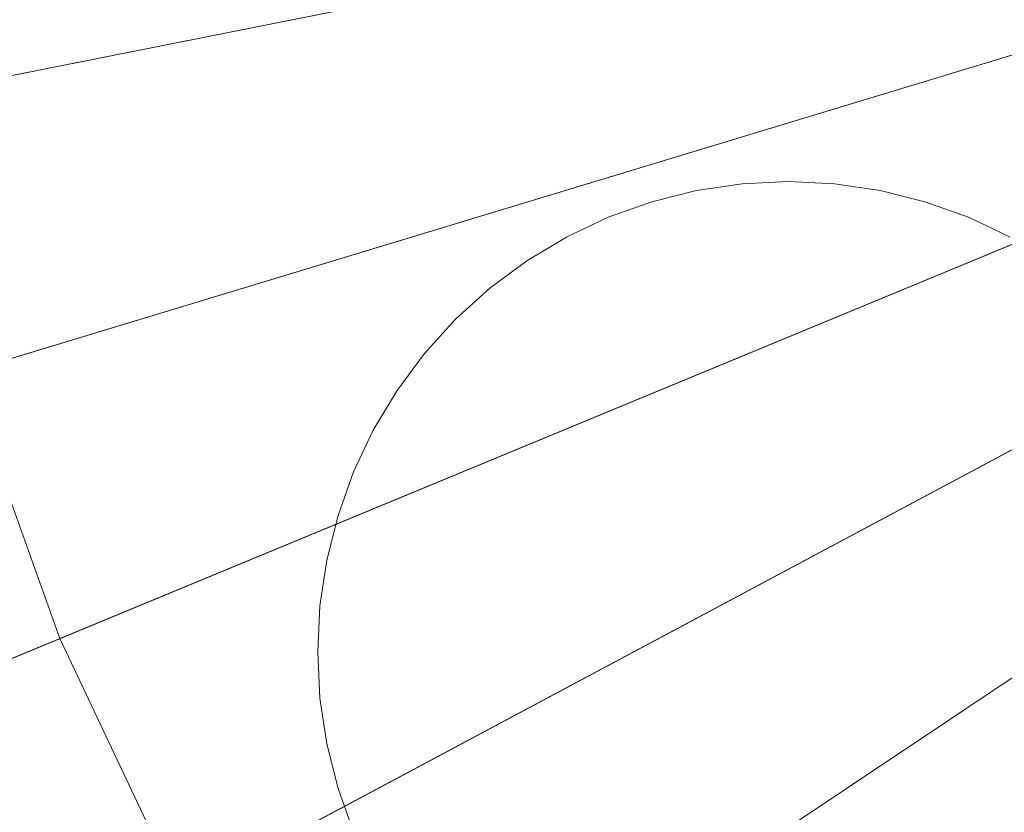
# Model space of a CAD drawing. Header units: millimetres. Extents: x 2270 to 2550, y -29847 to -29567.
# Tile 83 of 256: x 2294 to 2336, y -29762 to -29728. Entities that reach past the tile are written whole.
import ezdxf

# ---------------------------------------------------------------- set-up
doc = ezdxf.new("R2010")
doc.units = ezdxf.units.MM
doc.header["$LTSCALE"] = 25.4
doc.layers.add('Lighting-LED', color=7, linetype='Continuous', lineweight=5, true_color=0x000000)

msp = doc.modelspace()

# ---------------------------------------------------------------- linework, layer by layer
at = {"layer": 'Lighting-LED', "color": 18, "linetype": 'Continuous', "lineweight": 5, "true_color": 0x000000}
for points in [[(2410, -29707.5, -295.5), (2273.689, -29734.614, -295.5), (2271.689, -29721.122, -295.5)], [(2410, -29707.5, -295.5), (2277.002, -29747.845, -295.5), (2273.689, -29734.614, -295.5)], [(2410, -29707.5, -295.5), (2281.599, -29760.685, -295.5), (2277.002, -29747.845, -295.5)], [(2410, -29707.5, -295.5), (2287.428, -29773.016, -295.5), (2281.599, -29760.685, -295.5)], [(2286.679, -29719.646, -170.5), (2288.463, -29731.675, -170.5), (2410, -29707.5, -170.5)], [(2410, -29707.5, -295.5), (2294.442, -29784.714, -295.5), (2287.428, -29773.016, -295.5)], [(2288.463, -29731.675, -170.5), (2291.416, -29743.472, -170.5), (2410, -29707.5, -170.5)], [(2291.416, -29743.472, -170.5), (2295.516, -29754.921, -170.5), (2410, -29707.5, -170.5)], [(2410, -29707.5, -295.5), (2302.567, -29795.668, -295.5), (2294.442, -29784.714, -295.5)], [(2295.516, -29754.921, -170.5), (2300.713, -29765.915, -170.5), (2410, -29707.5, -170.5)], [(2300.713, -29765.915, -170.5), (2306.966, -29776.345, -170.5), (2410, -29707.5, -170.5)], [(2410, -29707.5, -295.5), (2311.723, -29805.777, -295.5), (2302.567, -29795.668, -295.5)], [(2306.966, -29776.345, -170.5), (2314.211, -29786.112, -170.5), (2410, -29707.5, -170.5)], [(2410, -29707.5, -295.5), (2321.832, -29814.933, -295.5), (2311.723, -29805.777, -295.5)], [(2314.211, -29786.112, -170.5), (2322.374, -29795.126, -170.5), (2410, -29707.5, -170.5)], [(2410, -29707.5, -295.5), (2332.786, -29823.058, -295.5), (2321.832, -29814.933, -295.5)], [(2322.374, -29795.126, -170.5), (2331.388, -29803.289, -170.5), (2410, -29707.5, -170.5)], [(2331.388, -29803.289, -170.5), (2341.155, -29810.534, -170.5), (2410, -29707.5, -170.5)], [(2410, -29707.5, -295.5), (2344.484, -29830.072, -295.5), (2332.786, -29823.058, -295.5)], [(2324.877, -29735.348, -293.913), (2324.877, -29735.348, -297.088), (2322.911, -29735.639, -297.088), (2322.911, -29735.639, -293.913)], [(2326.862, -29735.25, -293.913), (2326.862, -29735.25, -297.088), (2324.877, -29735.348, -297.088), (2324.877, -29735.348, -293.913)], [(2328.846, -29735.348, -293.913), (2328.846, -29735.348, -297.088), (2326.862, -29735.25, -297.088), (2326.862, -29735.25, -293.913)], [(2330.812, -29735.639, -293.913), (2330.812, -29735.639, -297.088), (2328.846, -29735.348, -297.088), (2328.846, -29735.348, -293.913)], [(2322.911, -29735.639, -293.913), (2322.911, -29735.639, -297.088), (2320.983, -29736.122, -297.088), (2320.983, -29736.122, -293.913)], [(2332.74, -29736.122, -293.913), (2332.74, -29736.122, -297.088), (2330.812, -29735.639, -297.088), (2330.812, -29735.639, -293.913)], [(2320.983, -29736.122, -293.913), (2320.983, -29736.122, -297.088), (2319.112, -29736.791, -297.088), (2319.112, -29736.791, -293.913)], [(2334.611, -29736.791, -293.913), (2334.611, -29736.791, -297.088), (2332.74, -29736.122, -297.088), (2332.74, -29736.122, -293.913)], [(2319.112, -29736.791, -293.913), (2319.112, -29736.791, -297.088), (2317.316, -29737.641, -297.088), (2317.316, -29737.641, -293.913)], [(2336.407, -29737.641, -293.913), (2336.407, -29737.641, -297.088), (2334.611, -29736.791, -297.088), (2334.611, -29736.791, -293.913)], [(2317.316, -29737.641, -293.913), (2317.316, -29737.641, -297.088), (2315.611, -29738.663, -297.088), (2315.611, -29738.663, -293.913)], [(2315.611, -29738.663, -293.913), (2315.611, -29738.663, -297.088), (2314.015, -29739.847, -297.088), (2314.015, -29739.847, -293.913)], [(2314.015, -29739.847, -293.913), (2314.015, -29739.847, -297.088), (2312.543, -29741.181, -297.088), (2312.543, -29741.181, -293.913)], [(2312.543, -29741.181, -293.913), (2312.543, -29741.181, -297.088), (2311.208, -29742.654, -297.088), (2311.208, -29742.654, -293.913)], [(2311.208, -29742.654, -293.913), (2311.208, -29742.654, -297.088), (2310.024, -29744.25, -297.088), (2310.024, -29744.25, -293.913)], [(2282.371, -29746.216, -176.433), (2286.783, -29758.538, -176.433), (2295.516, -29754.921, -170.5), (2291.416, -29743.472, -170.5)], [(2310.024, -29744.25, -293.913), (2310.024, -29744.25, -297.088), (2309.003, -29745.954, -297.088), (2309.003, -29745.954, -293.913)], [(2309.003, -29745.954, -293.913), (2309.003, -29745.954, -297.088), (2308.153, -29747.751, -297.088), (2308.153, -29747.751, -293.913)], [(2308.153, -29747.751, -293.913), (2308.153, -29747.751, -297.088), (2307.484, -29749.622, -297.088), (2307.484, -29749.622, -293.913)], [(2307.484, -29749.622, -293.913), (2307.484, -29749.622, -297.088), (2307.001, -29751.549, -297.088), (2307.001, -29751.549, -293.913)], [(2307.001, -29751.549, -293.913), (2307.001, -29751.549, -297.088), (2306.709, -29753.515, -297.088), (2306.709, -29753.515, -293.913)], [(2306.709, -29753.515, -293.913), (2306.709, -29753.515, -297.088), (2306.612, -29755.5, -297.088), (2306.612, -29755.5, -293.913)], [(2286.783, -29758.538, -176.433), (2292.376, -29770.371, -176.433), (2300.713, -29765.915, -170.5), (2295.516, -29754.921, -170.5)], [(2306.612, -29755.5, -293.913), (2306.612, -29755.5, -297.088), (2306.709, -29757.485, -297.088), (2306.709, -29757.485, -293.913)], [(2306.709, -29757.485, -293.913), (2306.709, -29757.485, -297.088), (2307.001, -29759.451, -297.088), (2307.001, -29759.451, -293.913)], [(2307.001, -29759.451, -293.913), (2307.001, -29759.451, -297.088), (2307.484, -29761.378, -297.088), (2307.484, -29761.378, -293.913)], [(2307.484, -29761.378, -293.913), (2307.484, -29761.378, -297.088), (2308.153, -29763.249, -297.088), (2308.153, -29763.249, -293.913)]]:
    msp.add_3dface(points, dxfattribs=at)
for points, invisible_edges in [([(2319.112, -29736.791, -297.088), (2322.911, -29735.639, -297.088), (2324.877, -29735.348, -297.088), (2319.112, -29736.791, -297.088)], 13), ([(2319.112, -29736.791, -297.088), (2324.877, -29735.348, -297.088), (2328.846, -29735.348, -297.088), (2319.112, -29736.791, -297.088)], 15), ([(2319.112, -29736.791, -297.088), (2328.846, -29735.348, -297.088), (2339.708, -29739.847, -297.088), (2319.112, -29736.791, -297.088)], 15), ([(2319.112, -29736.791, -293.913), (2322.911, -29735.639, -293.913), (2324.877, -29735.348, -293.913), (2319.112, -29736.791, -293.913)], 13), ([(2319.112, -29736.791, -293.913), (2324.877, -29735.348, -293.913), (2328.846, -29735.348, -293.913), (2319.112, -29736.791, -293.913)], 15), ([(2319.112, -29736.791, -293.913), (2328.846, -29735.348, -293.913), (2339.708, -29739.847, -293.913), (2319.112, -29736.791, -293.913)], 15), ([(2324.877, -29735.348, -297.088), (2326.862, -29735.25, -297.088), (2328.846, -29735.348, -297.088), (2324.877, -29735.348, -297.088)], 12), ([(2324.877, -29735.348, -293.913), (2326.862, -29735.25, -293.913), (2328.846, -29735.348, -293.913), (2324.877, -29735.348, -293.913)], 12), ([(2328.846, -29735.348, -297.088), (2330.812, -29735.639, -297.088), (2334.611, -29736.791, -297.088), (2328.846, -29735.348, -297.088)], 14), ([(2328.846, -29735.348, -297.088), (2334.611, -29736.791, -297.088), (2339.708, -29739.847, -297.088), (2328.846, -29735.348, -297.088)], 15), ([(2328.846, -29735.348, -293.913), (2330.812, -29735.639, -293.913), (2334.611, -29736.791, -293.913), (2328.846, -29735.348, -293.913)], 14), ([(2328.846, -29735.348, -293.913), (2334.611, -29736.791, -293.913), (2339.708, -29739.847, -293.913), (2328.846, -29735.348, -293.913)], 15), ([(2319.112, -29736.791, -297.088), (2320.983, -29736.122, -297.088), (2322.911, -29735.639, -297.088), (2319.112, -29736.791, -297.088)], 12), ([(2319.112, -29736.791, -293.913), (2320.983, -29736.122, -293.913), (2322.911, -29735.639, -293.913), (2319.112, -29736.791, -293.913)], 12), ([(2330.812, -29735.639, -297.088), (2332.74, -29736.122, -297.088), (2334.611, -29736.791, -297.088), (2330.812, -29735.639, -297.088)], 12), ([(2330.812, -29735.639, -293.913), (2332.74, -29736.122, -293.913), (2334.611, -29736.791, -293.913), (2330.812, -29735.639, -293.913)], 12), ([(2306.612, -29755.5, -297.088), (2309.003, -29745.954, -297.088), (2319.112, -29736.791, -297.088), (2306.612, -29755.5, -297.088)], 15), ([(2319.112, -29736.791, -297.088), (2334.611, -29774.209, -297.088), (2306.612, -29755.5, -297.088), (2319.112, -29736.791, -297.088)], 15), ([(2306.612, -29755.5, -293.913), (2309.003, -29745.954, -293.913), (2319.112, -29736.791, -293.913), (2306.612, -29755.5, -293.913)], 15), ([(2319.112, -29736.791, -293.913), (2334.611, -29774.209, -293.913), (2306.612, -29755.5, -293.913), (2319.112, -29736.791, -293.913)], 15), ([(2309.003, -29745.954, -297.088), (2314.015, -29739.847, -297.088), (2319.112, -29736.791, -297.088), (2309.003, -29745.954, -297.088)], 15), ([(2309.003, -29745.954, -293.913), (2314.015, -29739.847, -293.913), (2319.112, -29736.791, -293.913), (2309.003, -29745.954, -293.913)], 15), ([(2314.015, -29739.847, -297.088), (2317.316, -29737.641, -297.088), (2319.112, -29736.791, -297.088), (2314.015, -29739.847, -297.088)], 13), ([(2314.015, -29739.847, -293.913), (2317.316, -29737.641, -293.913), (2319.112, -29736.791, -293.913), (2314.015, -29739.847, -293.913)], 13), ([(2319.112, -29736.791, -297.088), (2339.708, -29739.847, -297.088), (2347.112, -29755.5, -297.088), (2319.112, -29736.791, -297.088)], 15), ([(2319.112, -29736.791, -297.088), (2347.112, -29755.5, -297.088), (2334.611, -29774.209, -297.088), (2319.112, -29736.791, -297.088)], 15), ([(2319.112, -29736.791, -293.913), (2339.708, -29739.847, -293.913), (2347.112, -29755.5, -293.913), (2319.112, -29736.791, -293.913)], 15), ([(2319.112, -29736.791, -293.913), (2347.112, -29755.5, -293.913), (2334.611, -29774.209, -293.913), (2319.112, -29736.791, -293.913)], 15), ([(2334.611, -29736.791, -297.088), (2336.407, -29737.641, -297.088), (2339.708, -29739.847, -297.088), (2334.611, -29736.791, -297.088)], 14), ([(2334.611, -29736.791, -293.913), (2336.407, -29737.641, -293.913), (2339.708, -29739.847, -293.913), (2334.611, -29736.791, -293.913)], 14), ([(2314.015, -29739.847, -297.088), (2315.611, -29738.663, -297.088), (2317.316, -29737.641, -297.088), (2314.015, -29739.847, -297.088)], 12), ([(2314.015, -29739.847, -293.913), (2315.611, -29738.663, -293.913), (2317.316, -29737.641, -293.913), (2314.015, -29739.847, -293.913)], 12), ([(2309.003, -29745.954, -297.088), (2311.208, -29742.654, -297.088), (2314.015, -29739.847, -297.088), (2309.003, -29745.954, -297.088)], 15), ([(2309.003, -29745.954, -293.913), (2311.208, -29742.654, -293.913), (2314.015, -29739.847, -293.913), (2309.003, -29745.954, -293.913)], 15), ([(2311.208, -29742.654, -297.088), (2312.543, -29741.181, -297.088), (2314.015, -29739.847, -297.088), (2311.208, -29742.654, -297.088)], 12), ([(2311.208, -29742.654, -293.913), (2312.543, -29741.181, -293.913), (2314.015, -29739.847, -293.913), (2311.208, -29742.654, -293.913)], 12), ([(2309.003, -29745.954, -297.088), (2310.024, -29744.25, -297.088), (2311.208, -29742.654, -297.088), (2309.003, -29745.954, -297.088)], 12), ([(2309.003, -29745.954, -293.913), (2310.024, -29744.25, -293.913), (2311.208, -29742.654, -293.913), (2309.003, -29745.954, -293.913)], 12), ([(2306.612, -29755.5, -297.088), (2307.001, -29751.549, -297.088), (2309.003, -29745.954, -297.088), (2306.612, -29755.5, -297.088)], 15), ([(2306.612, -29755.5, -293.913), (2307.001, -29751.549, -293.913), (2309.003, -29745.954, -293.913), (2306.612, -29755.5, -293.913)], 15), ([(2307.001, -29751.549, -297.088), (2307.484, -29749.622, -297.088), (2309.003, -29745.954, -297.088), (2307.001, -29751.549, -297.088)], 14), ([(2307.001, -29751.549, -293.913), (2307.484, -29749.622, -293.913), (2309.003, -29745.954, -293.913), (2307.001, -29751.549, -293.913)], 14), ([(2307.484, -29749.622, -297.088), (2308.153, -29747.751, -297.088), (2309.003, -29745.954, -297.088), (2307.484, -29749.622, -297.088)], 12), ([(2307.484, -29749.622, -293.913), (2308.153, -29747.751, -293.913), (2309.003, -29745.954, -293.913), (2307.484, -29749.622, -293.913)], 12), ([(2306.612, -29755.5, -297.088), (2306.709, -29753.515, -297.088), (2307.001, -29751.549, -297.088), (2306.612, -29755.5, -297.088)], 12), ([(2306.612, -29755.5, -293.913), (2306.709, -29753.515, -293.913), (2307.001, -29751.549, -293.913), (2306.612, -29755.5, -293.913)], 12), ([(2307.001, -29759.451, -297.088), (2306.709, -29757.485, -297.088), (2306.612, -29755.5, -297.088), (2307.001, -29759.451, -297.088)], 12), ([(2307.484, -29761.378, -297.088), (2307.001, -29759.451, -297.088), (2306.612, -29755.5, -297.088), (2307.484, -29761.378, -297.088)], 14), ([(2309.003, -29765.046, -297.088), (2307.484, -29761.378, -297.088), (2306.612, -29755.5, -297.088), (2309.003, -29765.046, -297.088)], 15), ([(2314.015, -29771.153, -297.088), (2309.003, -29765.046, -297.088), (2306.612, -29755.5, -297.088), (2314.015, -29771.153, -297.088)], 15), ([(2334.611, -29774.209, -297.088), (2314.015, -29771.153, -297.088), (2306.612, -29755.5, -297.088), (2334.611, -29774.209, -297.088)], 15), ([(2307.001, -29759.451, -293.913), (2306.709, -29757.485, -293.913), (2306.612, -29755.5, -293.913), (2307.001, -29759.451, -293.913)], 12), ([(2307.484, -29761.378, -293.913), (2307.001, -29759.451, -293.913), (2306.612, -29755.5, -293.913), (2307.484, -29761.378, -293.913)], 14), ([(2309.003, -29765.046, -293.913), (2307.484, -29761.378, -293.913), (2306.612, -29755.5, -293.913), (2309.003, -29765.046, -293.913)], 15), ([(2314.015, -29771.153, -293.913), (2309.003, -29765.046, -293.913), (2306.612, -29755.5, -293.913), (2314.015, -29771.153, -293.913)], 15), ([(2334.611, -29774.209, -293.913), (2314.015, -29771.153, -293.913), (2306.612, -29755.5, -293.913), (2334.611, -29774.209, -293.913)], 15), ([(2347.112, -29755.5, -297.088), (2344.72, -29765.046, -297.088), (2334.611, -29774.209, -297.088), (2347.112, -29755.5, -297.088)], 15), ([(2347.112, -29755.5, -293.913), (2344.72, -29765.046, -293.913), (2334.611, -29774.209, -293.913), (2347.112, -29755.5, -293.913)], 15), ([(2309.003, -29765.046, -297.088), (2308.153, -29763.249, -297.088), (2307.484, -29761.378, -297.088), (2309.003, -29765.046, -297.088)], 12), ([(2309.003, -29765.046, -293.913), (2308.153, -29763.249, -293.913), (2307.484, -29761.378, -293.913), (2309.003, -29765.046, -293.913)], 12)]:
    msp.add_3dface(points, dxfattribs=dict(at, invisible_edges=invisible_edges))

doc.saveas('drawing.dxf')
